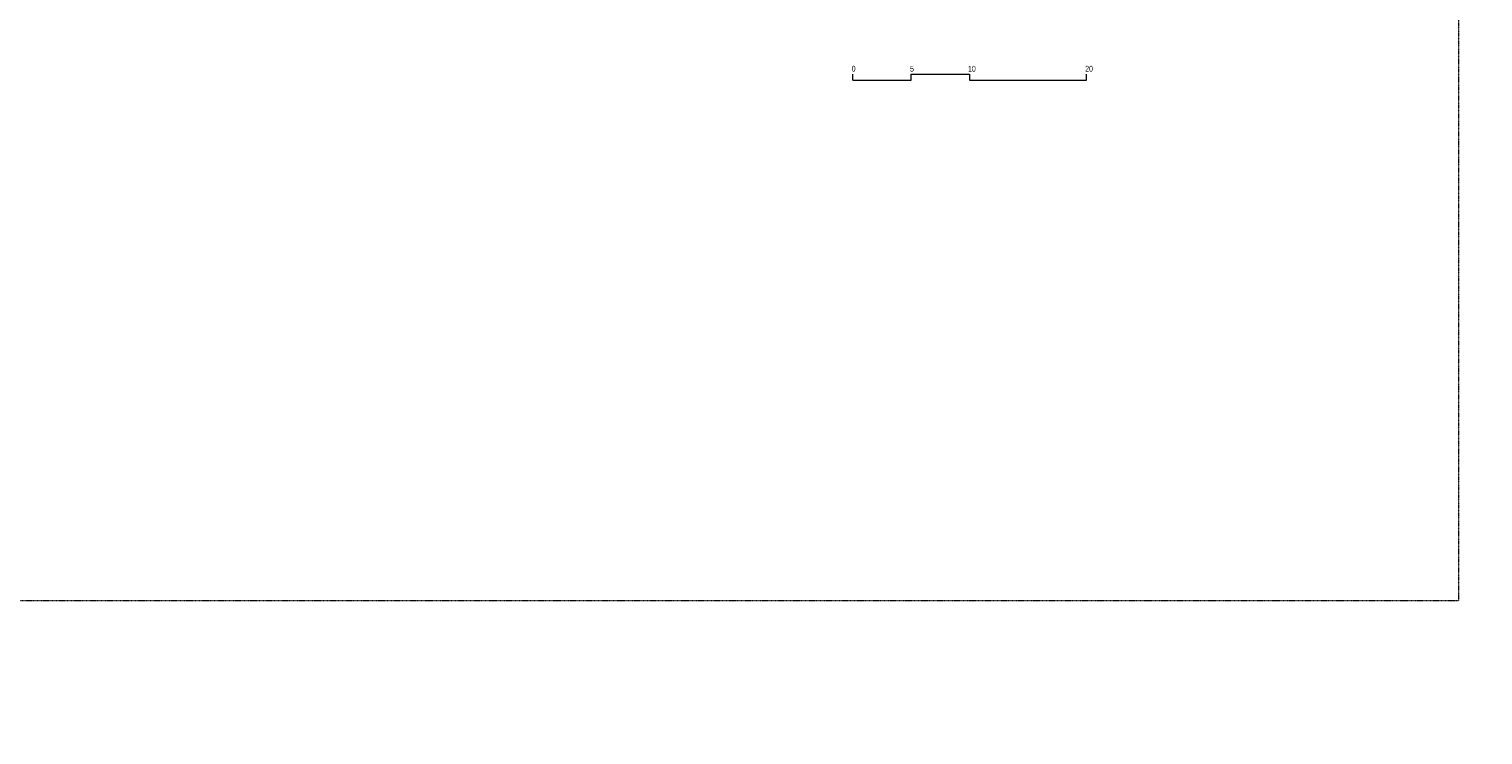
# Model space of a CAD drawing. Header units: millimetres. Extents: x -409347 to -76892, y 286088 to 1850972.
# Tile 65 of 256: x -293908 to -169336, y 480842 to 541294. Entities that reach past the tile are written whole.
import ezdxf

# ---------------------------------------------------------------- set-up
doc = ezdxf.new("R2010")
doc.units = ezdxf.units.MM
doc.linetypes.add('DGN Style 2', pattern=[3.08948, 1.853688, -1.235792])
for name, color, linetype, lineweight in [('A_BU_CONCRETE_S_FILL', 7, 'Continuous', 0), ('A_P_ALLG_HKO_X_T', 130, 'Continuous', 0), ('A_P_WAND_BET_A_X', 25, 'Continuous', 0), ('A_P_WAND_BET_V_X', 131, 'DGN Style 2', 0)]:
    doc.layers.add(name, color=color, linetype=linetype, lineweight=lineweight)
doc.styles.add('HPP100-25', font='arial.ttf', dxfattribs={"width": 0.7, "height": 0.25})

msp = doc.modelspace()

# ---------------------------------------------------------------- linework, layer by layer
at = {"layer": 'A_BU_CONCRETE_S_FILL'}
for p, q in [((-223314, 536923), (-223314, 537423)), ((-223314, 536923), (-218314, 536923)), ((-218314, 536923), (-218314, 537423)), ((-218314, 537423), (-213314, 537423)), ((-213314, 537423), (-213314, 536923)), ((-213314, 536923), (-203314, 536923)), ((-203314, 536923), (-203314, 537423))]:
    msp.add_line(p, q, dxfattribs=at)
at = {"layer": 'A_P_WAND_BET_A_X', "ltscale": 0.01}
msp.add_3dface([(-409347, 1850972), (-87526, 1850972), (-87526, 286088), (-409347, 286088)], dxfattribs=at)
at = {"layer": 'A_P_WAND_BET_V_X'}
msp.add_3dface([(-346400, 627362), (-346400, 492362), (-171400, 492362), (-171400, 627362)], dxfattribs=at)

# ---------------------------------------------------------------- texts
at = {"layer": 'A_P_ALLG_HKO_X_T', "style": 'HPP100-25', "width": 0.7}
for s, height, p in [('0', 491, (-223425, 537653)), ('5', 491, (-218424, 537653)), ('10', 490.7, (-213456, 537653)), ('20', 490.7, (-203418, 537653))]:
    msp.add_text(s, height=height, dxfattribs=at).set_placement(p)

doc.saveas('drawing.dxf')
